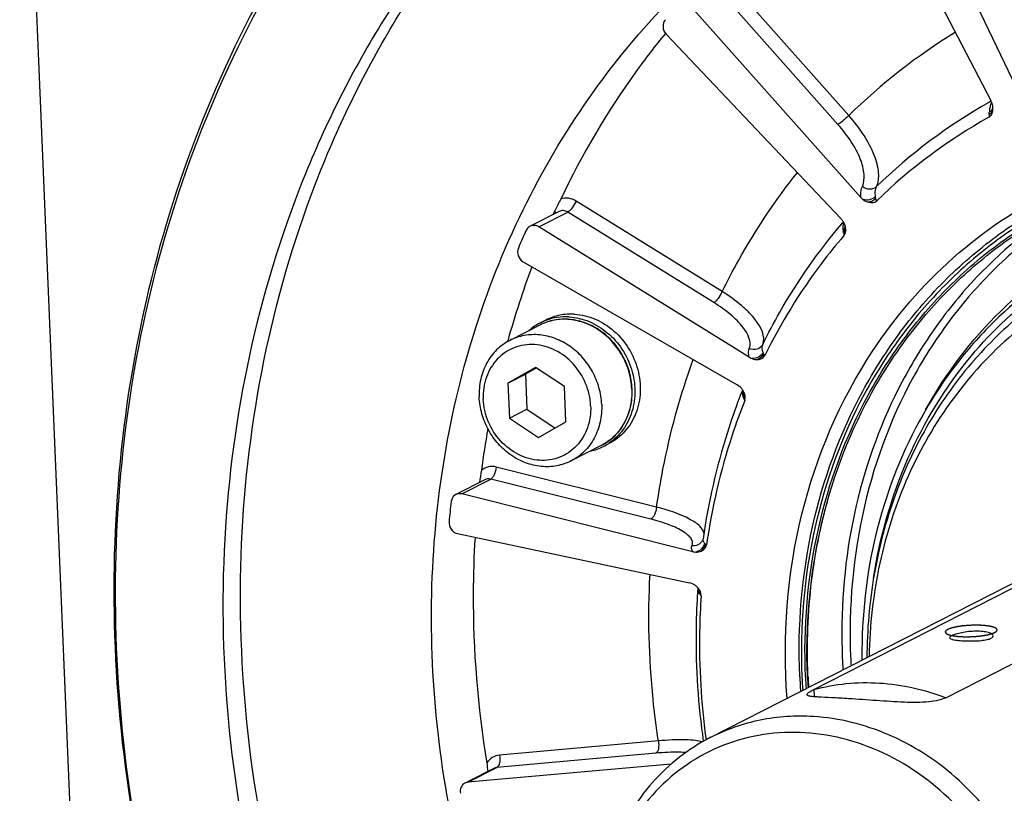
# Model space of a CAD drawing. Header units: millimetres. Extents: x 0 to 420, y 0 to 297.
# Tile 6 of 56: x 167 to 183, y 35 to 48. Entities that reach past the tile are written whole.
import ezdxf

# ---------------------------------------------------------------- set-up
doc = ezdxf.new("R2010")
doc.units = ezdxf.units.MM
doc.header["$LTSCALE"] = 23.1
doc.layers.add('COMPONENTS', color=7, linetype='CONTINUOUS')

msp = doc.modelspace()

# ---------------------------------------------------------------- linework, layer by layer
at = {"layer": 'COMPONENTS', "color": 7, "linetype": 'CONTINUOUS'}
for p, q in [((167.46101, 54.24553), (168.83524, 21.33142)), ((183.43745, 46.57896), (181.65115, 50.28995)), ((181.12539, 50.0283), (183.02507, 46.37374)), ((180.74849, 46.13613), (178.867, 48.2516)), ((180.57433, 45.99415), (178.69284, 48.10963)), ((180.9415, 44.82328), (178.22905, 47.87305)), ((177.82122, 47.43997), (180.62161, 44.4836)), ((178.71911, 43.31437), (176.37937, 44.76411)), ((176.10359, 44.59859), (175.63981, 44.36201)), ((175.78043, 44.35261), (176.24421, 44.58919)), ((178.58395, 43.13946), (176.24421, 44.58919)), ((179.15351, 42.2626), (175.78043, 44.35261)), ((180.63552, 44.40037), (180.64756, 44.41444)), ((180.64756, 44.41444), (180.66142, 44.43057)), ((175.53044, 43.79051), (178.95743, 41.82172)), ((175.79622, 42.7783), (175.31382, 42.53222)), ((175.80689, 42.81555), (175.89262, 42.85928)), ((175.2864, 42.54051), (175.27961, 42.51622)), ((182.76937, 42.23139), (182.76652, 42.22815)), ((175.72637, 42.10142), (175.28519, 41.84811)), ((175.28519, 41.84811), (175.56627, 41.99149)), ((175.74088, 42.09175), (175.56627, 41.99149)), ((175.56627, 41.99149), (175.58977, 41.42859)), ((176.19105, 41.79182), (175.72637, 42.10142)), ((175.28519, 41.84811), (175.30869, 41.28521)), ((176.21455, 41.22892), (176.19105, 41.79182)), ((179.04172, 41.73419), (179.03809, 41.72502)), ((179.04466, 41.74161), (179.04172, 41.73419)), ((175.30869, 41.28521), (175.58977, 41.42859)), ((175.58977, 41.42859), (176.03994, 41.12867)), ((175.30869, 41.28521), (175.77337, 40.97561)), ((175.77337, 40.97561), (176.21455, 41.22892)), ((176.81718, 40.83501), (176.90291, 40.87874)), ((176.78076, 40.84824), (176.29836, 40.60216)), ((177.66751, 39.86199), (175.09856, 40.50408)), ((174.91349, 40.2999), (174.4497, 40.06332)), ((174.54497, 40.07325), (175.00876, 40.30983)), ((177.57771, 39.66775), (175.00876, 40.30983)), ((178.52822, 36.16953), (186.20878, 40.08746)), ((178.2485, 39.14759), (174.54497, 40.07325)), ((180.18731, 36.94004), (185.52786, 39.6643)), ((182.30097, 36.80869), (187.64153, 39.53295)), ((174.4773, 39.43714), (178.19542, 38.64866)), ((178.40697, 39.33443), (178.40676, 39.33396)), ((178.41301, 39.3555), (178.41302, 39.35559)), ((178.32641, 38.54155), (178.32638, 38.54112)), ((178.3266, 38.54794), (178.32641, 38.54152)), ((179.96161, 37.14567), (179.96106, 37.15871)), ((180.08561, 37.1444), (180.0848, 37.16437)), ((180.09413, 37.14497), (180.0933, 37.16452)), ((180.18731, 36.94004), (180.19215, 36.82407)), ((178.45696, 36.16029), (178.46048, 36.13417)), ((177.69664, 36.11692), (175.14994, 35.88851)), ((177.6541, 35.91886), (175.1074, 35.69044)), ((175.0594, 35.67669), (174.63927, 35.46238)), ((177.90076, 35.74599), (174.64361, 35.45386)), ((174.64361, 35.45386), (175.1074, 35.69044))]:
    msp.add_line(p, q, dxfattribs=at)
for points in [[(178.41301, 39.35548), (178.41228, 39.35122), (178.41063, 39.34443), (178.40856, 39.33823), (178.40678, 39.33396)], [(178.31991, 38.58006), (178.32127, 38.57708), (178.32384, 38.56918), (178.32579, 38.55934), (178.3266, 38.54794)]]:
    msp.add_lwpolyline(points, dxfattribs=at)
for centre, radius, start, end in [((187.53894, 39.20467), 9.70337, 121.594491, 134.411271), ((187.23279, 38.81365), 8.64307, 119.390739, 134.332729), ((187.19225, 38.88153), 8.56403, 119.124153, 119.377281), ((183.40962, 46.1931), 0.40756, 161.508409, 165.845865), ((183.35759, 46.21053), 0.35269, 156.754906, 161.513084), ((182.75637, 46.23426), 0.30274, 17.87399, 27.43298), ((182.78407, 46.24311), 0.27367, 14.321252, 17.890694), ((187.10748, 38.70021), 8.47255, 119.047809, 134.260431), ((181.99574, 46.25021), 1.00542, 354.673897, 356.64766), ((183.62412, 46.15483), 0.62576, 173.360667, 176.648271), ((181.15773, 45.01563), 0.28941, 221.65578, 231.504491), ((188.49452, 38.89461), 13.70663, 155.371266, 155.629552), ((177.10992, 44.11371), 1.18273, 154.821481, 155.367388), ((180.40479, 44.27869), 0.29833, 33.729664, 43.382977), ((180.4225, 44.29026), 0.27717, 26.739083, 33.772569), ((181.01038, 44.34359), 0.35678, 179.823096, 184.504822), ((180.42719, 44.29256), 0.27195, 19.732772, 26.7519), ((180.43994, 44.29705), 0.25843, 12.40674, 19.749467), ((188.01224, 38.59735), 13.67782, 155.372143, 156.675018), ((181.07124, 44.34834), 0.41782, 184.498258, 188.728374), ((179.5077, 44.10863), 1.16398, 7.219471, 8.712084), ((189.01497, 38.69717), 14.25639, 159.410728, 164.360295), ((176.20265, 42.04088), 0.8699, 117.060816, 131.65933), ((176.19966, 42.04543), 0.86449, 110.672548, 117.021329), ((179.2919, 42.48585), 0.26267, 238.204336, 248.709731), ((176.13158, 41.70476), 1.13925, 2.390875, 2.647603), ((176.14129, 41.71043), 1.13475, 2.11866, 2.390846), ((188.46285, 38.00452), 10.13253, 158.457961, 159.193501), ((178.82696, 41.59081), 0.26498, 42.689519, 49.936476), ((178.82577, 41.58959), 0.26668, 32.027947, 42.707253), ((178.8324, 41.59386), 0.25879, 28.314225, 32.006714), ((177.99808, 41.19813), 1.14189, 20.847084, 22.10447), ((189.92538, 38.47883), 15.19348, 169.992941, 172.533569), ((176.42428, 41.60507), 0.8645, 297.030707, 303.38043), ((176.42236, 41.61016), 0.8699, 282.394759, 296.991128), ((189.64999, 38.16381), 15.37877, 173.325407, 174.530352), ((178.26872, 39.39652), 0.15154, 328.576103, 335.620345), ((178.48115, 39.34579), 0.06883, 171.88687, 178.982309), ((178.30522, 39.37432), 0.23372, 255.95602, 267.31045), ((178.1455, 38.41087), 0.24286, 55.541929, 67.003476), ((178.14244, 38.40609), 0.24853, 44.321043, 55.576101), ((189.57436, 37.76093), 11.27499, 176.032183, 176.520708), ((178.12796, 38.39187), 0.26883, 40.309939, 44.332828), ((178.39022, 38.53668), 0.06399, 176.022957, 179.123817), ((177.88965, 38.10734), 0.59209, 37.175687, 39.02772), ((189.44863, 37.51308), 8.49023, 179.045571, 180.693748), ((189.39178, 37.5138), 8.43339, 178.747312, 179.044068), ((190.18708, 37.84404), 9.55136, 182.391644, 183.536091), ((190.20409, 37.85502), 9.43551, 182.391286, 183.243946), ((189.64509, 37.56331), 9.69248, 182.469603, 183.873642), ((189.61227, 37.54951), 9.6235, 182.391911, 183.714957), ((189.5967, 37.54293), 9.55125, 182.391644, 183.535909), ((189.59253, 37.54145), 9.51521, 182.391522, 183.445572), ((189.64046, 37.56332), 9.55549, 182.509299, 183.535935)]:
    msp.add_arc(centre, radius, start, end, dxfattribs=at)
for points, knots in [([(179.23845, 53.18358), (178.41909, 52.76564), (176.8497, 51.76785), (174.80772, 49.84875), (173.1274, 47.55752), (171.41673, 44.06818), (170.41712, 39.09901), (171.12069, 32.95854), (173.60716, 27.19988), (177.6129, 22.42368), (181.9385, 19.65172), (185.68689, 18.39822), (187.60844, 18.10397), (188.56256, 18.04468)], [0, 0, 0, 0, 0.05807988, 0.11661059, 0.17598391, 0.23648554, 0.36091408, 0.48987546, 0.62107509, 0.75138592, 0.87800749, 0.93963638, 1, 1, 1, 1]), ([(188.84364, 18.18807), (187.89639, 18.24693), (185.98879, 18.53777), (182.26599, 19.7752), (177.96409, 22.51125), (173.96317, 27.23073), (171.45291, 32.93073), (170.69552, 39.02448), (171.62647, 43.97532), (173.27377, 47.47125), (174.90471, 49.77812), (176.89712, 51.72418), (178.43538, 52.748), (179.24014, 53.18064)], [0, 0, 0, 0, 0.0603253, 0.12190602, 0.24841263, 0.37861296, 0.50976262, 0.63877322, 0.7633396, 0.82391747, 0.88335587, 0.94192436, 1, 1, 1, 1]), ([(172.72591, 26.00824), (171.60592, 27.73971), (169.82324, 31.49323), (168.7201, 37.54473), (169.2762, 43.52267), (170.77633, 47.19003), (171.77356, 48.81769)], [0, 0, 0, 0, 0.25810003, 0.51316188, 0.76108382, 1, 1, 1, 1]), ([(171.81863, 48.79128), (170.81542, 47.16999), (169.30338, 43.51153), (168.73448, 37.54026), (169.83019, 31.49227), (171.61148, 27.74126), (172.7314, 26.01157)], [0, 0, 0, 0, 0.23885709, 0.486758, 0.74184679, 1, 1, 1, 1]), ([(188.70625, 21.4786), (187.30143, 21.5659), (184.45232, 22.21295), (180.60738, 24.40779), (177.41691, 27.63977), (175.14722, 31.63106), (173.98474, 36.04721), (174.03498, 40.5216), (175.30518, 44.67213), (176.93932, 47.01907), (177.90271, 48.00189)], [0, 0, 0, 0, 0.12042074, 0.24537652, 0.3740134, 0.50432806, 0.63382246, 0.76023853, 0.88225522, 1, 1, 1, 1]), ([(177.80854, 47.67069), (177.78158, 47.64135), (177.75428, 47.55287), (177.79188, 47.47095), (177.82122, 47.43997)], [0, 0, 0, 0, 0.48293128, 1, 1, 1, 1]), ([(177.80796, 47.45136), (177.64355, 47.25013), (177.00547, 46.41832), (176.47009, 45.50836), (176.13092, 44.79687)], [0, 0, 0, 0, 0.24793985, 1, 1, 1, 1]), ([(182.99944, 46.19142), (183.00672, 46.19536), (183.03183, 46.21139), (183.05186, 46.2373), (183.0573, 46.25823)], [0, 0, 0, 0, 0.27684172, 1, 1, 1, 1]), ([(180.74849, 46.13613), (180.71884, 46.10585), (180.66272, 46.05626), (180.60342, 46.009), (180.57433, 45.99415)], [0, 0, 0, 0, 0.56470416, 1, 1, 1, 1]), ([(181.19281, 44.99599), (181.22383, 45.06351), (181.23956, 45.2427), (181.15875, 45.52399), (180.99252, 45.83446), (180.83737, 46.03576), (180.74849, 46.13613)], [0, 0, 0, 0, 0.17511698, 0.40364082, 0.68406163, 1, 1, 1, 1]), ([(182.99372, 46.10704), (183.02385, 46.12377), (183.04961, 46.17146), (183.05589, 46.2173), (183.05679, 46.22963)], [0, 0, 0, 0, 0.73592064, 1, 1, 1, 1]), ([(182.99682, 46.15688), (183.00523, 46.16084), (183.03288, 46.17637), (183.05495, 46.20633), (183.05674, 46.22897)], [0, 0, 0, 0, 0.29039768, 1, 1, 1, 1]), ([(180.96496, 44.99834), (180.99201, 45.05734), (181.00555, 45.21395), (180.93433, 45.45965), (180.78835, 45.73078), (180.65226, 45.90652), (180.57433, 45.99415)], [0, 0, 0, 0, 0.17497095, 0.4034106, 0.6838796, 1, 1, 1, 1]), ([(178.71911, 43.31437), (178.80277, 43.48475), (179.1521, 44.15134), (179.57262, 44.78082), (179.92308, 45.22101)], [0, 0, 0, 0, 0.2522505, 1, 1, 1, 1]), ([(185.11455, 45.06772), (184.77575, 44.91497), (184.12026, 44.55344), (183.23413, 43.85884), (182.46171, 43.02543), (181.59856, 41.74429), (180.8818, 39.87571), (180.74304, 38.2696), (180.77679, 37.46134)], [0, 0, 0, 0, 0.12014743, 0.24077671, 0.36253065, 0.4859466, 0.73846897, 1, 1, 1, 1]), ([(180.9415, 44.82328), (180.93996, 44.83966), (180.93714, 44.89869), (180.94712, 44.95946), (180.96496, 44.99834)], [0, 0, 0, 0, 0.27775333, 1, 1, 1, 1]), ([(181.1928, 44.99599), (181.16477, 44.96859), (181.07913, 44.93855), (180.99704, 44.97127), (180.96496, 44.99834)], [0, 0, 0, 0, 0.48286229, 1, 1, 1, 1]), ([(181.17544, 44.83412), (181.17341, 44.84933), (181.16878, 44.90361), (181.17645, 44.96026), (181.19281, 44.99599)], [0, 0, 0, 0, 0.28075297, 1, 1, 1, 1]), ([(176.37937, 44.76411), (176.34208, 44.78721), (176.2593, 44.81866), (176.17039, 44.81057), (176.13092, 44.79687)], [0, 0, 0, 0, 0.51212867, 1, 1, 1, 1]), ([(179.96106, 37.15871), (179.92772, 37.95718), (180.05757, 39.54427), (180.73652, 41.40127), (181.55842, 42.69078), (182.29642, 43.54004), (183.14614, 44.26087), (183.77778, 44.64744), (184.10522, 44.81447)], [0, 0, 0, 0, 0.26111531, 0.51371488, 0.63727051, 0.75917709, 0.8798984, 1, 1, 1, 1]), ([(181.12757, 42.35948), (181.49216, 42.91104), (182.35933, 43.9192), (183.46471, 44.66077), (184.05002, 44.94722)], [0, 0, 0, 0, 0.50362807, 1, 1, 1, 1]), ([(176.37937, 44.76411), (176.3614, 44.72559), (176.32181, 44.66354), (176.27252, 44.60363), (176.24421, 44.58919)], [0, 0, 0, 0, 0.5722687, 1, 1, 1, 1]), ([(184.12118, 44.75242), (183.79558, 44.58724), (183.16739, 44.20455), (182.3221, 43.48995), (181.58773, 42.64722), (180.76951, 41.36646), (180.09334, 39.52038), (179.96399, 37.9421), (179.99715, 37.14787)], [0, 0, 0, 0, 0.1200186, 0.24066255, 0.36251068, 0.48603732, 0.73868688, 1, 1, 1, 1]), ([(180.05377, 37.14435), (180.02073, 37.93569), (180.15023, 39.5082), (180.82645, 41.34667), (181.64437, 42.62084), (182.37828, 43.45841), (183.22279, 44.16757), (183.85016, 44.54645), (184.17524, 44.7097)], [0, 0, 0, 0, 0.26133271, 0.51397243, 0.63748943, 0.75932901, 0.87997113, 1, 1, 1, 1]), ([(180.0848, 37.16437), (180.05376, 37.94733), (180.18389, 39.50281), (180.85175, 41.322), (181.65829, 42.58473), (182.38176, 43.41608), (183.21426, 44.12168), (183.83289, 44.50016), (184.15355, 44.66371)], [0, 0, 0, 0, 0.26127713, 0.51392057, 0.63745408, 0.75931442, 0.8799719, 1, 1, 1, 1]), ([(184.15763, 44.66664), (183.59019, 44.30699), (182.80766, 43.63543), (181.97955, 42.55315), (181.28599, 41.33725), (180.719, 39.62422), (180.61359, 38.17474), (180.64404, 37.44546)], [0, 0, 0, 0, 0.24014946, 0.36228534, 0.48610128, 0.73908021, 1, 1, 1, 1]), ([(176.03482, 44.60667), (176.03732, 44.60396), (176.04578, 44.59415), (176.05308, 44.58306), (176.05638, 44.57436)], [0, 0, 0, 0, 0.28359322, 1, 1, 1, 1]), ([(176.24421, 44.58919), (176.22302, 44.60232), (176.17508, 44.61915), (176.12467, 44.60933), (176.10359, 44.59858)], [0, 0, 0, 0, 0.51306742, 1, 1, 1, 1]), ([(175.78043, 44.35261), (175.75924, 44.36574), (175.71131, 44.38257), (175.66091, 44.37276), (175.63984, 44.36202)], [0, 0, 0, 0, 0.51306639, 1, 1, 1, 1]), ([(179.36772, 42.46923), (179.45394, 42.64395), (179.81586, 43.32504), (180.26138, 43.96202), (180.63552, 44.40037)], [0, 0, 0, 0, 0.25265739, 1, 1, 1, 1]), ([(180.66529, 44.4236), (180.65926, 44.40497), (180.6546, 44.37838), (180.65363, 44.35176), (180.6536, 44.34469)], [0, 0, 0, 0, 0.73492921, 1, 1, 1, 1]), ([(180.65826, 44.28493), (180.66317, 44.29054), (180.68018, 44.31301), (180.68976, 44.3415), (180.69012, 44.36222)], [0, 0, 0, 0, 0.26480225, 1, 1, 1, 1]), ([(180.66246, 44.2549), (180.66839, 44.2611), (180.68823, 44.28542), (180.69775, 44.31909), (180.69457, 44.34174)], [0, 0, 0, 0, 0.27278784, 1, 1, 1, 1]), ([(180.66972, 44.21099), (180.6931, 44.2381), (180.70242, 44.29264), (180.69507, 44.34011), (180.69234, 44.35258)], [0, 0, 0, 0, 0.73713964, 1, 1, 1, 1]), ([(180.66972, 44.21099), (180.54543, 44.06689), (180.06294, 43.4696), (179.65793, 42.81026), (179.40183, 42.2929)], [0, 0, 0, 0, 0.24791662, 1, 1, 1, 1]), ([(181.9781, 41.41877), (182.30005, 41.99864), (183.10356, 43.06523), (184.18885, 43.8468), (184.76891, 44.14269)], [0, 0, 0, 0, 0.50459354, 1, 1, 1, 1]), ([(182.70864, 42.28081), (183.0535, 42.69402), (183.84523, 43.43553), (184.80019, 43.95124), (185.29828, 44.14283)], [0, 0, 0, 0, 0.5021199, 1, 1, 1, 1]), ([(175.45225, 44.01303), (175.43586, 43.97503), (175.43555, 43.88249), (175.49367, 43.81163), (175.53044, 43.79051)], [0, 0, 0, 0, 0.49384194, 1, 1, 1, 1]), ([(184.65271, 43.97115), (184.10686, 43.6927), (183.34055, 43.14789), (182.50536, 42.23042), (181.78804, 41.18125), (181.15809, 39.66806), (180.97491, 38.36087), (180.96041, 37.69817)], [0, 0, 0, 0, 0.24099332, 0.36315832, 0.48683048, 0.7393061, 1, 1, 1, 1]), ([(184.61888, 43.67324), (184.27052, 43.49555), (183.60374, 43.07069), (183.0296, 42.52744), (182.76937, 42.23139)], [0, 0, 0, 0, 0.49802486, 1, 1, 1, 1]), ([(178.71911, 43.31437), (178.70113, 43.27585), (178.66154, 43.2138), (178.61225, 43.15389), (178.58395, 43.13946)], [0, 0, 0, 0, 0.5722687, 1, 1, 1, 1]), ([(179.36772, 42.46923), (179.41952, 42.5946), (179.30901, 42.80374), (179.15172, 42.97954), (178.97787, 43.14061), (178.82733, 43.24697), (178.71911, 43.31437)], [0, 0, 0, 0, 0.36615373, 0.50289203, 0.65585254, 1, 1, 1, 1]), ([(179.15266, 42.40236), (179.19785, 42.51182), (179.0738, 42.74494), (178.84873, 42.95849), (178.67873, 43.08072), (178.58395, 43.13946)], [0, 0, 0, 0, 0.36593119, 0.65544107, 1, 1, 1, 1]), ([(176.35251, 42.95286), (176.27313, 42.95779), (176.11356, 42.9475), (175.96239, 42.89487), (175.89263, 42.85928)], [0, 0, 0, 0, 0.5038831, 1, 1, 1, 1]), ([(176.35251, 42.95286), (176.40883, 42.94936), (176.52225, 42.93199), (176.7435, 42.858), (176.99883, 42.69438), (177.23527, 42.41247), (177.38204, 42.07256), (177.42358, 41.71011), (177.36457, 41.4168), (177.26361, 41.21083), (177.16443, 41.07559), (177.0439, 40.96231), (176.95126, 40.90341), (176.9029, 40.87874)], [0, 0, 0, 0, 0.06036228, 0.12199284, 0.2486138, 0.37892447, 0.51012404, 0.63908547, 0.76351411, 0.82401584, 0.88338925, 0.94191999, 1, 1, 1, 1]), ([(177.27505, 41.75776), (177.27126, 41.84855), (177.24164, 42.03087), (177.1367, 42.28691), (176.97747, 42.51288), (176.77369, 42.69435), (176.53774, 42.81959), (176.28411, 42.87972), (176.02941, 42.86977), (175.86959, 42.81572), (175.79622, 42.7783)], [0, 0, 0, 0, 0.128905, 0.25927212, 0.38941287, 0.51768179, 0.64287807, 0.76455349, 0.88316441, 1, 1, 1, 1]), ([(177.26961, 41.75739), (177.26542, 41.84819), (177.23505, 42.03053), (177.12931, 42.28648), (176.96963, 42.5123), (176.76593, 42.69347), (176.53082, 42.81834), (176.27892, 42.87827), (176.0267, 42.86863), (175.86866, 42.81525), (175.79622, 42.7783)], [0, 0, 0, 0, 0.12942337, 0.26042933, 0.39116713, 0.51983328, 0.64508697, 0.76639111, 0.88421636, 1, 1, 1, 1]), ([(176.26678, 42.90913), (176.20337, 42.91307), (176.07628, 42.90812), (175.95305, 42.87637), (175.89447, 42.85426)], [0, 0, 0, 0, 0.5036497, 1, 1, 1, 1]), ([(176.26678, 42.90913), (176.32101, 42.90576), (176.4302, 42.88941), (176.64366, 42.82024), (176.89169, 42.6674), (177.12638, 42.40261), (177.27989, 42.08058), (177.33718, 41.73267), (177.29851, 41.44558), (177.21652, 41.23839), (177.13223, 41.09906), (177.02678, 40.97834), (176.94375, 40.91206), (176.89993, 40.88318)], [0, 0, 0, 0, 0.0601631, 0.12154113, 0.24756178, 0.37728688, 0.50819958, 0.63737756, 0.76249406, 0.82339376, 0.88312333, 0.9418871, 1, 1, 1, 1]), ([(176.78743, 41.50621), (176.78363, 41.59721), (176.75394, 41.78007), (176.64884, 42.03697), (176.48942, 42.26381), (176.28565, 42.44596), (176.05019, 42.57163), (175.79773, 42.63212), (175.54487, 42.62271), (175.38643, 42.56926), (175.31382, 42.53222)], [0, 0, 0, 0, 0.12937162, 0.26035838, 0.39110453, 0.51979377, 0.64507229, 0.76639243, 0.88422166, 1, 1, 1, 1]), ([(183.37097, 42.62724), (183.01672, 42.32219), (182.36995, 41.62063), (181.64832, 40.36893), (181.19386, 38.96201), (181.08196, 37.96971), (181.07281, 37.46794)], [0, 0, 0, 0, 0.24148684, 0.48798916, 0.74076672, 1, 1, 1, 1]), ([(175.31382, 42.53222), (175.23658, 42.49282), (175.09212, 42.38806), (174.93137, 42.17083), (174.83617, 41.91006), (174.8208, 41.72252), (174.82474, 41.62817)], [0, 0, 0, 0, 0.24027949, 0.48533181, 0.73833162, 1, 1, 1, 1]), ([(176.61043, 41.48504), (176.60533, 41.6074), (176.54935, 41.853), (176.34934, 42.16765), (176.10394, 42.35639), (175.88278, 42.4417), (175.71281, 42.47062), (175.54396, 42.46352), (175.38283, 42.42054), (175.23588, 42.34325), (175.10898, 42.2348), (175.0071, 42.09947), (174.90878, 41.88901), (174.88438, 41.7099), (174.88931, 41.59199)], [0, 0, 0, 0, 0.13125549, 0.26350324, 0.39244932, 0.4550583, 0.5161403, 0.57591096, 0.63480558, 0.69341422, 0.75237896, 0.81227689, 0.87352278, 1, 1, 1, 1]), ([(179.36771, 42.46923), (179.35031, 42.43397), (179.27953, 42.37611), (179.19051, 42.38501), (179.15266, 42.40236)], [0, 0, 0, 0, 0.48571327, 1, 1, 1, 1]), ([(179.37305, 42.34064), (179.36866, 42.35219), (179.35561, 42.39343), (179.35585, 42.4405), (179.36772, 42.46923)], [0, 0, 0, 0, 0.28447685, 1, 1, 1, 1]), ([(179.15351, 42.2626), (179.14944, 42.27516), (179.13754, 42.32059), (179.13971, 42.37101), (179.15266, 42.40236)], [0, 0, 0, 0, 0.28011592, 1, 1, 1, 1]), ([(179.37306, 42.34064), (179.35787, 42.30946), (179.30479, 42.25616), (179.2322, 42.23908), (179.19653, 42.24111)], [0, 0, 0, 0, 0.49256916, 1, 1, 1, 1]), ([(179.28704, 42.22663), (179.30984, 42.22826), (179.35578, 42.23857), (179.39169, 42.2724), (179.40183, 42.2929)], [0, 0, 0, 0, 0.49989367, 1, 1, 1, 1]), ([(179.7585, 36.79843), (179.68476, 37.78311), (179.82875, 39.74861), (180.60499, 41.5689), (181.12757, 42.35948)], [0, 0, 0, 0, 0.51027037, 1, 1, 1, 1]), ([(177.66751, 39.86199), (177.69638, 40.06515), (177.83091, 40.86652), (178.04753, 41.65435), (178.25531, 42.22498)], [0, 0, 0, 0, 0.25255441, 1, 1, 1, 1]), ([(182.76652, 42.22815), (182.49048, 41.91369), (181.99385, 41.22208), (181.4501, 40.0536), (181.11572, 38.78081), (181.03965, 37.8967), (181.0376, 37.45073)], [0, 0, 0, 0, 0.2421569, 0.48925239, 0.74189569, 1, 1, 1, 1]), ([(181.14566, 38.72366), (181.2449, 39.38046), (181.60403, 40.655), (182.29661, 41.78714), (182.70864, 42.28081)], [0, 0, 0, 0, 0.50812264, 1, 1, 1, 1]), ([(176.78076, 40.84824), (176.85857, 40.88793), (177.00398, 40.99312), (177.16608, 41.21067), (177.26248, 41.47113), (177.27874, 41.65832), (177.27526, 41.75238)], [0, 0, 0, 0, 0.24153517, 0.48717272, 0.73974375, 1, 1, 1, 1]), ([(177.26984, 41.75229), (177.27378, 41.65795), (177.25841, 41.47041), (177.16321, 41.20963), (177.00246, 40.99241), (176.858, 40.88764), (176.78076, 40.84824)], [0, 0, 0, 0, 0.26166645, 0.51466815, 0.75972025, 1, 1, 1, 1]), ([(179.06521, 41.6045), (179.06863, 41.61222), (179.07918, 41.64264), (179.0776, 41.6775), (179.06881, 41.69955)], [0, 0, 0, 0, 0.26234387, 1, 1, 1, 1]), ([(176.29836, 40.60216), (176.22575, 40.56512), (176.0673, 40.51167), (175.81444, 40.50226), (175.56199, 40.56275), (175.32652, 40.68842), (175.12275, 40.87058), (174.96334, 41.09741), (174.85823, 41.35431), (174.82854, 41.53717), (174.82474, 41.62817)], [0, 0, 0, 0, 0.11577834, 0.23360757, 0.35492771, 0.48020623, 0.60889547, 0.73964162, 0.87062838, 1, 1, 1, 1]), ([(176.61043, 41.48504), (176.61536, 41.36713), (176.59097, 41.18802), (176.49264, 40.97756), (176.39076, 40.84223), (176.26386, 40.73378), (176.11691, 40.65649), (175.95578, 40.61351), (175.78693, 40.60641), (175.61696, 40.63533), (175.3958, 40.72065), (175.1504, 40.90938), (174.95039, 41.22403), (174.89441, 41.46963), (174.88931, 41.59199)], [0, 0, 0, 0, 0.12647722, 0.18772311, 0.24762104, 0.30658578, 0.36519442, 0.42408904, 0.4838597, 0.5449417, 0.60755068, 0.73649676, 0.86874451, 1, 1, 1, 1]), ([(176.78743, 41.50621), (176.79137, 41.41187), (176.776, 41.22433), (176.68081, 40.96355), (176.52005, 40.74633), (176.37559, 40.64157), (176.29836, 40.60216)], [0, 0, 0, 0, 0.26166838, 0.51466819, 0.75972051, 1, 1, 1, 1]), ([(178.99111, 41.60373), (178.92288, 41.42417), (178.66822, 40.69238), (178.49605, 39.9322), (178.41302, 39.35559)], [0, 0, 0, 0, 0.24796856, 1, 1, 1, 1]), ([(179.08028, 41.56988), (179.00753, 41.38651), (178.73584, 40.63655), (178.55419, 39.85439), (178.46804, 39.26045)], [0, 0, 0, 0, 0.24738091, 1, 1, 1, 1]), ([(175.09856, 40.50408), (175.05759, 40.51432), (174.97089, 40.51736), (174.89247, 40.47934), (174.86072, 40.45315)], [0, 0, 0, 0, 0.50642045, 1, 1, 1, 1]), ([(175.09856, 40.50408), (175.09337, 40.46198), (175.07721, 40.40248), (175.04192, 40.33877), (175.02014, 40.31564), (175.00876, 40.30983)], [0, 0, 0, 0, 0.58126666, 0.82486954, 1, 1, 1, 1]), ([(180.0933, 37.16452), (180.07225, 37.66854), (180.1098, 38.6715), (180.31316, 39.65492), (180.45518, 40.12836)], [0, 0, 0, 0, 0.50509667, 1, 1, 1, 1]), ([(174.44961, 40.06327), (174.41957, 40.04792), (174.38677, 40.00806), (174.37685, 39.96326), (174.37545, 39.95129)], [0, 0, 0, 0, 0.73669498, 1, 1, 1, 1]), ([(177.66751, 39.86199), (177.66232, 39.81989), (177.64617, 39.76039), (177.61087, 39.69668), (177.58909, 39.67355), (177.57771, 39.66775)], [0, 0, 0, 0, 0.58126666, 0.82486954, 1, 1, 1, 1]), ([(178.42722, 39.44457), (178.41937, 39.48684), (178.34937, 39.57837), (178.09864, 39.73671), (177.85161, 39.81549), (177.66751, 39.86199)], [0, 0, 0, 0, 0.144658, 0.36114855, 1, 1, 1, 1]), ([(174.34124, 39.62969), (174.3372, 39.58745), (174.36124, 39.49906), (174.43687, 39.44572), (174.4773, 39.43714)], [0, 0, 0, 0, 0.50659132, 1, 1, 1, 1]), ([(178.2355, 39.24451), (178.24278, 39.26055), (178.24915, 39.29946), (178.22431, 39.35858), (178.17284, 39.41513), (178.06021, 39.4973), (177.85918, 39.58814), (177.67946, 39.64231), (177.57771, 39.66775)], [0, 0, 0, 0, 0.06271324, 0.13233242, 0.22061641, 0.33238678, 0.62659033, 1, 1, 1, 1]), ([(174.7578, 39.37755), (174.73961, 39.07824), (174.70071, 37.8693), (174.79921, 36.65636), (174.94599, 35.75888)], [0, 0, 0, 0, 0.24796868, 1, 1, 1, 1]), ([(178.39803, 39.31752), (178.38207, 39.2914), (178.33202, 39.24779), (178.26657, 39.23985), (178.2355, 39.24451)], [0, 0, 0, 0, 0.49346599, 1, 1, 1, 1]), ([(178.43543, 39.28684), (178.4317, 39.29174), (178.41951, 39.30959), (178.41206, 39.33147), (178.41234, 39.34701)], [0, 0, 0, 0, 0.28355779, 1, 1, 1, 1]), ([(178.2485, 39.14759), (178.23864, 39.16253), (178.22367, 39.19447), (178.22894, 39.23006), (178.2355, 39.24451)], [0, 0, 0, 0, 0.53010209, 1, 1, 1, 1]), ([(178.43543, 39.28684), (178.43054, 39.25196), (178.39622, 39.18377), (178.32936, 39.14765), (178.29425, 39.14086)], [0, 0, 0, 0, 0.49616323, 1, 1, 1, 1]), ([(178.38163, 39.15691), (178.40242, 39.16627), (178.44229, 39.19272), (178.46464, 39.23707), (178.46804, 39.26045)], [0, 0, 0, 0, 0.49121585, 1, 1, 1, 1]), ([(177.69664, 36.11692), (177.66265, 36.33878), (177.54991, 37.22236), (177.52676, 38.11758), (177.5624, 38.78281)], [0, 0, 0, 0, 0.25200988, 1, 1, 1, 1]), ([(178.32624, 38.53766), (178.32617, 38.53294), (178.32819, 38.51191), (178.3394, 38.49278), (178.34962, 38.48018)], [0, 0, 0, 0, 0.22548313, 1, 1, 1, 1]), ([(178.32015, 38.44519), (178.30839, 38.25179), (178.28105, 37.47218), (178.33356, 36.68996), (178.41567, 36.10957)], [0, 0, 0, 0, 0.24843122, 1, 1, 1, 1]), ([(178.381, 38.44223), (178.36811, 38.2537), (178.33571, 37.49245), (178.38119, 36.72808), (178.45696, 36.16029)], [0, 0, 0, 0, 0.24805697, 1, 1, 1, 1]), ([(183.06294, 37.79911), (183.06244, 37.81105), (183.04441, 37.82873), (183.0156, 37.84289), (182.96675, 37.85939), (182.88952, 37.87163), (182.78396, 37.87559), (182.67084, 37.86848), (182.56248, 37.85246), (182.471, 37.83071), (182.41749, 37.81223), (182.39631, 37.80143)], [0, 0, 0, 0, 0.05141215, 0.09152651, 0.14202687, 0.27090772, 0.42722513, 0.59543936, 0.75799642, 0.89772595, 1, 1, 1, 1]), ([(182.39631, 37.80143), (182.3875, 37.79693), (182.37406, 37.78984), (182.36331, 37.77561), (182.36355, 37.7699)], [0, 0, 0, 0, 0.63393393, 1, 1, 1, 1]), ([(182.36355, 37.7699), (182.36395, 37.7604), (182.38416, 37.74886), (182.41058, 37.74089), (182.45993, 37.73059), (182.53636, 37.72255), (182.67905, 37.71538), (182.82462, 37.71784), (182.95541, 37.73618), (183.00953, 37.75137), (183.03041, 37.76203)], [0, 0, 0, 0, 0.04178308, 0.07959301, 0.12918379, 0.25936487, 0.41918732, 0.75611461, 0.89695084, 1, 1, 1, 1]), ([(183.03041, 37.76203), (183.0354, 37.76457), (183.04962, 37.77253), (183.06342, 37.78788), (183.06294, 37.79911)], [0, 0, 0, 0, 0.33265601, 1, 1, 1, 1]), ([(180.07715, 36.85767), (180.07693, 36.86315), (180.08552, 36.877), (180.12174, 36.90561), (180.15877, 36.92548), (180.18731, 36.94004)], [0, 0, 0, 0, 0.11719177, 0.31570938, 1, 1, 1, 1]), ([(180.18731, 36.94004), (180.5268, 37.03161), (181.25295, 37.10098), (181.96203, 36.9392), (182.30097, 36.80869)], [0, 0, 0, 0, 0.49190332, 1, 1, 1, 1]), ([(180.74517, 36.79301), (180.65349, 36.79871), (180.49106, 36.80789), (180.30271, 36.816), (180.18719, 36.82406), (180.13581, 36.82961), (180.10519, 36.83671), (180.08828, 36.84224), (180.07741, 36.85135), (180.07715, 36.85767)], [0, 0, 0, 0, 0.40644225, 0.71986929, 0.83441652, 0.91850567, 0.94898429, 0.97200336, 1, 1, 1, 1]), ([(182.30097, 36.80869), (182.26407, 36.78987), (182.1742, 36.76116), (181.95279, 36.72957), (181.61923, 36.73298), (181.19161, 36.76195), (180.89341, 36.7838), (180.74517, 36.79301)], [0, 0, 0, 0, 0.07932156, 0.17866411, 0.42759781, 0.71558563, 1, 1, 1, 1]), ([(180.183, 36.50625), (179.89736, 36.524), (179.32317, 36.48696), (178.77922, 36.29757), (178.52821, 36.16953)], [0, 0, 0, 0, 0.50388135, 1, 1, 1, 1]), ([(182.16346, 29.04317), (182.33748, 29.13194), (182.67079, 29.34388), (183.10446, 29.75149), (183.46132, 30.23813), (183.82462, 30.97923), (184.03692, 32.03462), (183.88739, 33.33878), (183.35957, 34.5618), (182.50772, 35.57634), (181.42007, 36.27526), (180.59104, 36.48089), (180.183, 36.50625)], [0, 0, 0, 0, 0.05810593, 0.11666279, 0.17606272, 0.23659146, 0.3610757, 0.49009469, 0.62135271, 0.7517214, 0.87839873, 1, 1, 1, 1]), ([(178.52821, 36.16953), (178.35419, 36.08076), (178.02088, 35.86882), (177.5872, 35.46122), (177.23034, 34.97457), (176.86704, 34.23347), (176.65474, 33.17808), (176.80427, 31.87392), (177.3321, 30.6509), (178.18394, 29.63636), (179.2716, 28.93744), (180.10062, 28.73181), (180.50866, 28.70645)], [0, 0, 0, 0, 0.05810589, 0.11666276, 0.17606269, 0.23659144, 0.36107569, 0.49009468, 0.62135271, 0.75172141, 0.87839876, 1, 1, 1, 1]), ([(180.0503, 36.24692), (179.82721, 36.26078), (179.37982, 36.24205), (178.73426, 36.06977), (178.14522, 35.76003), (177.63663, 35.32531), (177.22831, 34.78305), (176.83416, 33.93875), (176.66856, 32.72546), (177.00114, 31.27574), (177.80259, 30.0127), (178.78631, 29.25671), (179.67238, 28.91474), (180.1323, 28.83656), (180.36028, 28.8224)], [0, 0, 0, 0, 0.05977046, 0.118665, 0.17727368, 0.23623842, 0.29613665, 0.35738168, 0.48385978, 0.61511609, 0.74736331, 0.8763094, 0.93891825, 1, 1, 1, 1]), ([(178.39625, 36.09808), (178.36258, 36.11125), (178.27446, 36.12731), (178.04072, 36.1414), (177.84193, 36.12956), (177.69664, 36.11692)], [0, 0, 0, 0, 0.15424273, 0.37779214, 1, 1, 1, 1]), ([(180.36028, 28.8224), (180.58337, 28.80853), (181.03076, 28.82727), (181.67632, 28.99955), (182.26536, 29.30929), (182.77395, 29.74401), (183.18227, 30.28627), (183.57642, 31.13057), (183.74202, 32.34386), (183.40944, 33.79358), (182.60799, 35.05661), (181.62427, 35.8126), (180.7382, 36.15458), (180.27828, 36.23276), (180.0503, 36.24692)], [0, 0, 0, 0, 0.05977046, 0.118665, 0.17727368, 0.23623842, 0.29613665, 0.35738168, 0.48385978, 0.61511609, 0.74736331, 0.8763094, 0.93891825, 1, 1, 1, 1]), ([(177.69664, 36.11692), (177.70367, 36.07578), (177.70542, 36.00845), (177.67901, 35.93156), (177.6541, 35.91886)], [0, 0, 0, 0, 0.59882397, 1, 1, 1, 1]), ([(175.14994, 35.88851), (175.10885, 35.88482), (175.02664, 35.85756), (174.96729, 35.79468), (174.94599, 35.75888)], [0, 0, 0, 0, 0.49755566, 1, 1, 1, 1]), ([(175.14994, 35.88851), (175.15697, 35.84737), (175.15872, 35.78004), (175.13231, 35.70315), (175.1074, 35.69044)], [0, 0, 0, 0, 0.59882397, 1, 1, 1, 1]), ([(178.13486, 35.92978), (178.10284, 35.93268), (177.94249, 35.94026), (177.78185, 35.93031), (177.6541, 35.91886)], [0, 0, 0, 0, 0.2004191, 1, 1, 1, 1]), ([(174.59544, 35.44001), (174.56858, 35.4263), (174.52274, 35.37575), (174.51732, 35.30916), (174.52296, 35.27727)], [0, 0, 0, 0, 0.48206818, 1, 1, 1, 1])]:
    msp.add_open_spline(points, degree=3, knots=knots, dxfattribs=at)
for points in [[(183.01443, 46.29276), (183.00898, 46.27122), (183.00515, 46.24924), (183.00256, 46.22718)], [(183.05679, 46.22963), (183.05879, 46.25673), (183.05595, 46.28447), (183.04923, 46.3108)], [(182.99682, 46.15688), (182.99527, 46.14031), (182.99437, 46.12368), (182.99373, 46.10705)], [(181.17545, 44.83412), (181.12736, 44.78656), (181.04221, 44.76917), (180.97759, 44.78913)], [(181.18144, 44.806), (181.17868, 44.81518), (181.17671, 44.82462), (181.17544, 44.83412)], [(176.13092, 44.79687), (176.10197, 44.73614), (176.06819, 44.67778), (176.03957, 44.61689)], [(180.97759, 44.78913), (181.00246, 44.76935), (181.03168, 44.75376), (181.06237, 44.74554)], [(181.06237, 44.74554), (181.10546, 44.73398), (181.16233, 44.73694), (181.19431, 44.76804)], [(181.18144, 44.806), (181.1512, 44.77335), (181.10645, 44.7519), (181.0624, 44.74552)], [(181.19431, 44.76804), (181.1895, 44.78051), (181.18529, 44.79321), (181.18144, 44.806)], [(175.63984, 44.36202), (175.61337, 44.34852), (175.59102, 44.32422), (175.57863, 44.29721)], [(180.66246, 44.2549), (180.66432, 44.24018), (180.66687, 44.22555), (180.66972, 44.21099)], [(179.38333, 42.3198), (179.36511, 42.27903), (179.32806, 42.24435), (179.28708, 42.22663)], [(179.38333, 42.3198), (179.37922, 42.32636), (179.3758, 42.3334), (179.37305, 42.34064)], [(179.40183, 42.29289), (179.39522, 42.30154), (179.38911, 42.31057), (179.38333, 42.3198)], [(179.19653, 42.24111), (179.22501, 42.23004), (179.25657, 42.22446), (179.28704, 42.22663)], [(178.99751, 41.7936), (178.98502, 41.8041), (178.97158, 41.81359), (178.95743, 41.82172)], [(179.04498, 41.741), (179.04065, 41.72624), (179.03914, 41.7105), (179.03994, 41.69515)], [(179.03994, 41.69515), (179.04032, 41.68794), (179.04119, 41.68075), (179.04246, 41.67365)], [(179.04246, 41.67365), (179.04527, 41.65797), (179.05005, 41.64259), (179.05604, 41.62782)], [(179.05604, 41.62782), (179.06787, 41.65715), (179.06984, 41.69283), (179.05931, 41.72266)], [(179.08028, 41.56988), (179.09849, 41.61576), (179.08365, 41.67314), (179.06024, 41.7166)], [(179.06521, 41.6045), (179.06969, 41.59274), (179.07485, 41.58123), (179.08028, 41.56988)], [(174.86072, 40.45315), (174.85206, 40.38709), (174.83652, 40.32206), (174.8275, 40.25604)], [(175.00876, 40.30983), (174.97778, 40.31757), (174.94193, 40.3144), (174.91349, 40.2999)], [(174.54497, 40.07325), (174.51396, 40.081), (174.47807, 40.07781), (174.44961, 40.06327)], [(178.29425, 39.14086), (178.32383, 39.13949), (178.35462, 39.14475), (178.38163, 39.15691)], [(178.44754, 39.27459), (178.44239, 39.22993), (178.4168, 39.18495), (178.38166, 39.15692)], [(178.44753, 39.27459), (178.44297, 39.27808), (178.43891, 39.28228), (178.43543, 39.28684)], [(178.46803, 39.26044), (178.46094, 39.26475), (178.45413, 39.26954), (178.44753, 39.27459)], [(178.24038, 38.63443), (178.2259, 38.64056), (178.2108, 38.6454), (178.19542, 38.64866)], [(178.34962, 38.48018), (178.35213, 38.51481), (178.34182, 38.55252), (178.32108, 38.58037)], [(178.36142, 38.46512), (178.3648, 38.49992), (178.35449, 38.53861), (178.33278, 38.56602)], [(178.381, 38.44223), (178.38401, 38.48632), (178.36153, 38.53208), (178.33295, 38.56578)], [(178.36142, 38.46512), (178.36749, 38.45712), (178.37415, 38.44957), (178.381, 38.44223)], [(174.94599, 35.75888), (174.95315, 35.71512), (174.95693, 35.67086), (174.9615, 35.62675)], [(175.1074, 35.69044), (175.09082, 35.68896), (175.07423, 35.68423), (175.0594, 35.67668)], [(174.64361, 35.45386), (174.62697, 35.45237), (174.61032, 35.44761), (174.59544, 35.44001)]]:
    msp.add_open_spline(points, degree=3, dxfattribs=at)
at = {"layer": 'COMPONENTS', "color": 2, "linetype": 'CONTINUOUS'}
for points in [[(182.33191, 37.90139), (182.32966, 37.8999), (182.32517, 37.89693), (182.31956, 37.89321), (182.31507, 37.89023), (182.31227, 37.88837), (182.31002, 37.88688), (182.30834, 37.88577), (182.30694, 37.88484), (182.30594, 37.88419), (182.30541, 37.88382), (182.3049, 37.88354), (182.30481, 37.88325), (182.30454, 37.88288), (182.30414, 37.88222), (182.30353, 37.88128), (182.30281, 37.88015), (182.30185, 37.87864), (182.30065, 37.87676), (182.29921, 37.8745), (182.29776, 37.87225), (182.29656, 37.87036), (182.2956, 37.86886), (182.29488, 37.86773), (182.29429, 37.86679), (182.29385, 37.86613), (182.29364, 37.86575), (182.29337, 37.86547), (182.29353, 37.8652), (182.29359, 37.86483), (182.29376, 37.86419), (182.29398, 37.86327), (182.29425, 37.86217), (182.29461, 37.86071), (182.29506, 37.85887), (182.29559, 37.85668), (182.29613, 37.85448), (182.29658, 37.85264), (182.29694, 37.85118), (182.29721, 37.85008), (182.29744, 37.84916), (182.29758, 37.84852), (182.2977, 37.84816), (182.29768, 37.84788), (182.29809, 37.84762), (182.29849, 37.84727), (182.29925, 37.84666), (182.30031, 37.84579), (182.30159, 37.84474), (182.3033, 37.84335), (182.30543, 37.84161), (182.30799, 37.83952), (182.31055, 37.83743), (182.31269, 37.83568), (182.31439, 37.83429), (182.31567, 37.83324), (182.31675, 37.83237), (182.31748, 37.83176), (182.31793, 37.83142), (182.31817, 37.83114), (182.3188, 37.83093), (182.31951, 37.83062), (182.3208, 37.83009), (182.32263, 37.82932), (182.32483, 37.82841), (182.32776, 37.82719), (182.33142, 37.82566), (182.33581, 37.82383), (182.34021, 37.822), (182.34387, 37.82048), (182.3468, 37.81926), (182.349, 37.81834), (182.35084, 37.81758), (182.3521, 37.81705), (182.35286, 37.81675), (182.35333, 37.8165), (182.35417, 37.81633), (182.35516, 37.81607), (182.35695, 37.81562), (182.35948, 37.81498), (182.36253, 37.81421), (182.36659, 37.81318), (182.37166, 37.8119), (182.37775, 37.81037), (182.38384, 37.80883), (182.38892, 37.80755), (182.39298, 37.80652), (182.39602, 37.80575), (182.39856, 37.80511), (182.40033, 37.80466), (182.40136, 37.80441), (182.40206, 37.8042), (182.40307, 37.80407), (182.40431, 37.80387), (182.40652, 37.80353), (182.40966, 37.80303), (182.41344, 37.80244), (182.41847, 37.80165), (182.42477, 37.80066), (182.43232, 37.79947), (182.43987, 37.79828), (182.44617, 37.7973), (182.4512, 37.79651), (182.45498, 37.79591), (182.45813, 37.79542), (182.46032, 37.79507), (182.4616, 37.79488), (182.46248, 37.79471), (182.46366, 37.79463), (182.46512, 37.79449), (182.46772, 37.79426), (182.47142, 37.79392), (182.47587, 37.79353), (182.4818, 37.79299), (182.48921, 37.79232), (182.50107, 37.79126), (182.51292, 37.79019), (182.5233, 37.78926), (182.52848, 37.78878), (182.53146, 37.78853), (182.53362, 37.78829), (182.53608, 37.78824), (182.53925, 37.78811), (182.54485, 37.78791), (182.55283, 37.78761), (182.56242, 37.78725), (182.57519, 37.78678), (182.58797, 37.7863), (182.59915, 37.78589), (182.60473, 37.78568), (182.60794, 37.78557), (182.61029, 37.78544), (182.61285, 37.7855), (182.61619, 37.78552), (182.62206, 37.78557), (182.63043, 37.78564), (182.64049, 37.78573), (182.65389, 37.78584), (182.6673, 37.78596), (182.67903, 37.78604), (182.68573, 37.78612), (182.69074, 37.78608), (182.69583, 37.78642), (182.70259, 37.78674), (182.71442, 37.78737), (182.73133, 37.78823), (182.74823, 37.78911), (182.76006, 37.7897), (182.76682, 37.79007), (182.77191, 37.79025), (182.7769, 37.79081), (182.78358, 37.79142), (182.79526, 37.79256), (182.80862, 37.79383), (182.82197, 37.79511), (182.83199, 37.79607), (182.84032, 37.79687), (182.84618, 37.79742), (182.84949, 37.79775), (182.85208, 37.79796), (182.85429, 37.79832), (182.85737, 37.79875), (182.86269, 37.79953), (182.87033, 37.80064), (182.87948, 37.80196), (182.88864, 37.80329), (182.8978, 37.80461), (182.90543, 37.80572), (182.91153, 37.8066), (182.91611, 37.80727), (182.91994, 37.80782), (182.92296, 37.80827), (182.92534, 37.80857), (182.92728, 37.80901), (182.93002, 37.80956), (182.93339, 37.81025), (182.93746, 37.81108), (182.94288, 37.81218), (182.94965, 37.81356), (182.95778, 37.81522), (182.96591, 37.81688), (182.97268, 37.81826), (182.9781, 37.81936), (182.98216, 37.82019), (182.98554, 37.82088), (182.98793, 37.82136), (182.98926, 37.82164), (182.99034, 37.82183), (182.99113, 37.82209), (182.99228, 37.8224), (182.99425, 37.82297), (182.99708, 37.82377), (183.00048, 37.82473), (183.005, 37.82601), (183.01066, 37.82761), (183.01745, 37.82954), (183.02424, 37.83146), (183.0299, 37.83306), (183.03443, 37.83435), (183.03783, 37.83531), (183.04065, 37.83611), (183.04264, 37.83667), (183.04375, 37.83699), (183.04467, 37.83722), (183.04526, 37.8375), (183.04616, 37.83786), (183.04769, 37.83849), (183.04989, 37.83939), (183.05252, 37.84047), (183.05604, 37.8419), (183.06043, 37.8437), (183.06746, 37.84657), (183.07624, 37.85017), (183.08327, 37.85304), (183.08679, 37.85448)], [(183.08679, 37.85448), (183.08903, 37.85597), (183.09352, 37.85894), (183.09913, 37.86266), (183.10362, 37.86564), (183.10643, 37.8675), (183.10867, 37.86899), (183.11036, 37.8701), (183.11175, 37.87103), (183.11275, 37.87168), (183.11328, 37.87206), (183.11379, 37.87233), (183.11388, 37.87262), (183.11415, 37.87299), (183.11455, 37.87365), (183.11516, 37.87459), (183.11588, 37.87572), (183.11684, 37.87723), (183.11804, 37.87911), (183.11949, 37.88137), (183.12093, 37.88363), (183.12213, 37.88551), (183.12309, 37.88701), (183.12381, 37.88814), (183.1244, 37.88908), (183.12484, 37.88974), (183.12505, 37.89012), (183.12532, 37.8904), (183.12517, 37.89067), (183.12511, 37.89104), (183.12493, 37.89168), (183.12472, 37.8926), (183.12444, 37.8937), (183.12408, 37.89516), (183.12364, 37.897), (183.1231, 37.8992), (183.12256, 37.90139), (183.12211, 37.90323), (183.12175, 37.90469), (183.12148, 37.90579), (183.12125, 37.90671), (183.12111, 37.90735), (183.12099, 37.90772), (183.12101, 37.908), (183.1206, 37.90825), (183.12021, 37.9086), (183.11944, 37.90921), (183.11838, 37.91008), (183.1171, 37.91113), (183.11539, 37.91252), (183.11326, 37.91426), (183.1107, 37.91635), (183.10814, 37.91845), (183.10601, 37.92019), (183.1043, 37.92158), (183.10302, 37.92263), (183.10194, 37.9235), (183.10121, 37.92411), (183.10076, 37.92445), (183.10052, 37.92473), (183.09989, 37.92494), (183.09919, 37.92525), (183.09789, 37.92578), (183.09607, 37.92655), (183.09387, 37.92746), (183.09094, 37.92868), (183.08727, 37.93021), (183.08288, 37.93204), (183.07848, 37.93387), (183.07482, 37.93539), (183.07189, 37.93661), (183.0697, 37.93753), (183.06786, 37.93829), (183.06659, 37.93882), (183.06583, 37.93912), (183.06536, 37.93937), (183.06452, 37.93955), (183.06353, 37.93981), (183.06174, 37.94025), (183.05921, 37.94089), (183.05616, 37.94166), (183.0521, 37.94269), (183.04703, 37.94397), (183.04094, 37.94551), (183.03485, 37.94704), (183.02978, 37.94832), (183.02571, 37.94935), (183.02267, 37.95012), (183.02013, 37.95076), (183.01836, 37.95121), (183.01733, 37.95146), (183.01663, 37.95167), (183.01562, 37.9518), (183.01439, 37.952), (183.01217, 37.95235), (183.00903, 37.95284), (183.00525, 37.95343), (183.00022, 37.95423), (182.99392, 37.95521), (182.98637, 37.9564), (182.97882, 37.95759), (182.97252, 37.95858), (182.96749, 37.95937), (182.96371, 37.95996), (182.96056, 37.96045), (182.95837, 37.9608), (182.95709, 37.96099), (182.95621, 37.96116), (182.95504, 37.96124), (182.95357, 37.96138), (182.95097, 37.96161), (182.94727, 37.96195), (182.94282, 37.96235), (182.93689, 37.96288), (182.92948, 37.96355), (182.91763, 37.96461), (182.90577, 37.96568), (182.89539, 37.96661), (182.89022, 37.96709), (182.88723, 37.96734), (182.88507, 37.96758), (182.88261, 37.96763), (182.87944, 37.96776), (182.87384, 37.96796), (182.86586, 37.96826), (182.85627, 37.96862), (182.8435, 37.96909), (182.83073, 37.96957), (182.81954, 37.96998), (182.81396, 37.9702), (182.81075, 37.9703), (182.8084, 37.97043), (182.80584, 37.97037), (182.8025, 37.97035), (182.79663, 37.9703), (182.78826, 37.97023), (182.7782, 37.97015), (182.7648, 37.97004), (182.75139, 37.96992), (182.73967, 37.96983), (182.73296, 37.96975), (182.72795, 37.96979), (182.72286, 37.96945), (182.7161, 37.96913), (182.70427, 37.9685), (182.68737, 37.96765), (182.67046, 37.96677), (182.65863, 37.96617), (182.65187, 37.9658), (182.64678, 37.96562), (182.6418, 37.96506), (182.63511, 37.96445), (182.62343, 37.96331), (182.61008, 37.96204), (182.59672, 37.96076), (182.5867, 37.95981), (182.57837, 37.959), (182.57251, 37.95845), (182.5692, 37.95812), (182.56662, 37.95791), (182.5644, 37.95755), (182.56133, 37.95712), (182.556, 37.95634), (182.54836, 37.95524), (182.53921, 37.95391), (182.53005, 37.95258), (182.5209, 37.95126), (182.51327, 37.95015), (182.50716, 37.94927), (182.50259, 37.9486), (182.49876, 37.94805), (182.49573, 37.9476), (182.49335, 37.9473), (182.49141, 37.94686), (182.48867, 37.94632), (182.4853, 37.94562), (182.48123, 37.94479), (182.47582, 37.94369), (182.46904, 37.94231), (182.46091, 37.94065), (182.45279, 37.939), (182.44601, 37.93762), (182.44059, 37.93651), (182.43653, 37.93568), (182.43315, 37.93499), (182.43076, 37.93451), (182.42943, 37.93423), (182.42835, 37.93404), (182.42756, 37.93378), (182.42641, 37.93347), (182.42444, 37.9329), (182.42161, 37.9321), (182.41821, 37.93114), (182.41369, 37.92986), (182.40803, 37.92826), (182.40124, 37.92633), (182.39445, 37.92441), (182.38879, 37.92281), (182.38426, 37.92153), (182.38086, 37.92056), (182.37804, 37.91976), (182.37605, 37.9192), (182.37494, 37.91888), (182.37402, 37.91865), (182.37343, 37.91837), (182.37253, 37.91801), (182.37101, 37.91738), (182.3688, 37.91648), (182.36617, 37.91541), (182.36265, 37.91397), (182.35826, 37.91217), (182.35123, 37.9093), (182.34245, 37.9057), (182.33542, 37.90283), (182.33191, 37.90139)]]:
    msp.add_open_spline(points, degree=3, knots=[0, 0, 0, 0, 0.015625, 0.03125, 0.0390625, 0.046875, 0.05078125, 0.0546875, 0.05859375, 0.06054688, 0.06152344, 0.0625, 0.06347656, 0.06445312, 0.06640625, 0.0703125, 0.07421875, 0.078125, 0.0859375, 0.09375, 0.1015625, 0.109375, 0.11328125, 0.1171875, 0.12109375, 0.12304688, 0.12402344, 0.125, 0.12597656, 0.12695312, 0.12890625, 0.1328125, 0.13671875, 0.140625, 0.1484375, 0.15625, 0.1640625, 0.171875, 0.17578125, 0.1796875, 0.18359375, 0.18554688, 0.18652344, 0.1875, 0.18847656, 0.18945312, 0.19140625, 0.1953125, 0.19921875, 0.203125, 0.2109375, 0.21875, 0.2265625, 0.234375, 0.23828125, 0.2421875, 0.24609375, 0.24804688, 0.24902344, 0.25, 0.25097656, 0.25195312, 0.25390625, 0.2578125, 0.26171875, 0.265625, 0.2734375, 0.28125, 0.2890625, 0.296875, 0.30078125, 0.3046875, 0.30859375, 0.31054688, 0.31152344, 0.3125, 0.31347656, 0.31445312, 0.31640625, 0.3203125, 0.32421875, 0.328125, 0.3359375, 0.34375, 0.3515625, 0.359375, 0.36328125, 0.3671875, 0.37109375, 0.37304688, 0.37402344, 0.375, 0.37597656, 0.37695312, 0.37890625, 0.3828125, 0.38671875, 0.390625, 0.3984375, 0.40625, 0.4140625, 0.421875, 0.42578125, 0.4296875, 0.43359375, 0.43554688, 0.43652344, 0.4375, 0.43847656, 0.43945312, 0.44140625, 0.4453125, 0.44921875, 0.453125, 0.4609375, 0.46875, 0.484375, 0.4921875, 0.49609375, 0.49804688, 0.5, 0.50195312, 0.50390625, 0.5078125, 0.515625, 0.5234375, 0.53125, 0.546875, 0.5546875, 0.55859375, 0.56054688, 0.5625, 0.56445312, 0.56640625, 0.5703125, 0.578125, 0.5859375, 0.59375, 0.609375, 0.6171875, 0.62109375, 0.625, 0.62890625, 0.6328125, 0.640625, 0.65625, 0.671875, 0.6796875, 0.68359375, 0.6875, 0.69140625, 0.6953125, 0.703125, 0.71875, 0.7265625, 0.734375, 0.7421875, 0.74609375, 0.74804688, 0.75, 0.75195312, 0.75390625, 0.7578125, 0.765625, 0.7734375, 0.78125, 0.7890625, 0.796875, 0.80078125, 0.8046875, 0.80859375, 0.81054688, 0.8125, 0.81445312, 0.81640625, 0.8203125, 0.82421875, 0.828125, 0.8359375, 0.84375, 0.8515625, 0.859375, 0.86328125, 0.8671875, 0.87109375, 0.87304688, 0.87402344, 0.875, 0.87597656, 0.87695312, 0.87890625, 0.8828125, 0.88671875, 0.890625, 0.8984375, 0.90625, 0.9140625, 0.921875, 0.92578125, 0.9296875, 0.93359375, 0.93554688, 0.93652344, 0.9375, 0.93847656, 0.93945312, 0.94140625, 0.9453125, 0.94921875, 0.953125, 0.9609375, 0.96875, 0.984375, 1, 1, 1, 1], dxfattribs=at)

doc.saveas('drawing.dxf')
